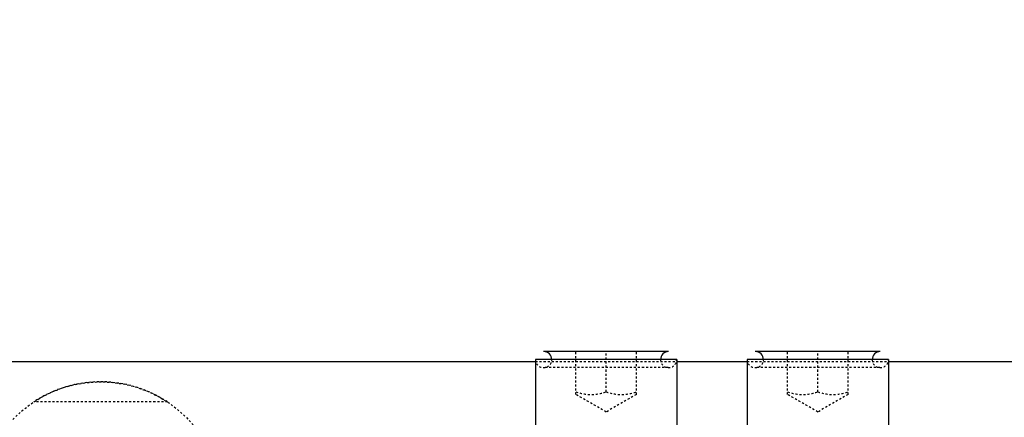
# Model space of a CAD drawing. Header units: millimetres. Extents: x -24622 to 57, y -1603 to 1112.
# Tile 43 of 219: x -23373 to -23324, y -63 to -44. Entities that reach past the tile are written whole.
import ezdxf

# ---------------------------------------------------------------- set-up
doc = ezdxf.new("R2010")
doc.units = ezdxf.units.MM
doc.linetypes.add('HIDDEN', pattern=[0.2, 0.1, -0.1])
doc.layers.add('02___PRT_ALL_AXES', color=7, linetype='Continuous')
doc.layers.add('DEFAULT_2', color=8, linetype='HIDDEN')
doc.dimstyles.new('7', dxfattribs={"dimtxt": 7, "dimasz": 4.5, "dimexe": 0.7, "dimexo": 0.9, "dimgap": 1.8, "dimtad": 0, "dimtxsty": 'Standard', "dimblk": 'OPEN30', "dimcen": 0, "dimclrd": 5, "dimclre": 3, "dimclrt": 256, "dimadec": 0, "dimazin": 2, "dimtm": 1e-09, "dimtfac": 0.6, "dimtofl": 0, "dimtmove": 0, "dimatfit": 3, "dimldrblk": 'OPEN30', "dimfxl": 1, "dimtolj": 1, "dimarcsym": 0})

# ---------------------------------------------------------------- blocks, each defined once
blk = doc.blocks.new('_Open30')
at = {"color": 0, "linetype": 'ByBlock', "lineweight": -2}
for p, q in [((-1, 0.268), (0, 0)), ((0, 0), (-1, -0.268)), ((0, 0), (-1, 0))]:
    blk.add_line(p, q, dxfattribs=at)
blk = doc.blocks.new('*D106')
at = {"color": 5, "linetype": 'ByBlock', "lineweight": -2}
blk.add_line((-23504.44, -84.589), (-23501.226, -81.44), dxfattribs=at)
at = {"layer": 'Defpoints', "color": 0, "linetype": 'ByBlock'}
for p in [(-23365.176, 51.904), (-23498.012, -78.29)]:
    blk.add_point(p, dxfattribs=at)
at = {"color": 5, "linetype": 'ByBlock', "lineweight": -2, "xscale": 4.5, "yscale": 4.5, "zscale": 4.5, "rotation": 44.42437123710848}
blk.add_blockref('_Open30', (-23498.012, -78.29), dxfattribs=at)
at = {"linetype": 'ByBlock', "insert": (-23514.057, -94.016), "char_height": 7, "attachment_point": 5, "rotation": 44.4244}
blk.add_mtext('\\A1;∅186', dxfattribs=at)

msp = doc.modelspace()

# ---------------------------------------------------------------- linework, layer by layer
at = {"color": 7, "linetype": 'Continuous'}
for p, q in [((-23340.915, -60.193), (-23347.114, -60.193)), ((-23330.415, -60.193), (-23336.614, -60.193)), ((-23376.094, -60.693), (-23347.515, -60.693)), ((-23347.515, -60.593), (-23347.515, -64.193)), ((-23340.515, -60.593), (-23347.515, -60.593)), ((-23340.515, -60.593), (-23340.515, -64.193)), ((-23340.515, -60.693), (-23337.015, -60.693)), ((-23337.015, -60.593), (-23337.015, -64.193)), ((-23330.015, -60.593), (-23337.015, -60.593)), ((-23330.015, -60.593), (-23330.015, -64.193)), ((-23330.015, -60.693), (-23318.515, -60.693))]:
    msp.add_line(p, q, dxfattribs=at)
for centre, start, end in [((-23347.115, -60.593), 359.9255, 90), ((-23340.915, -60.593), 90, 180.0745), ((-23336.615, -60.593), 359.9255, 90), ((-23330.415, -60.593), 90, 180.0745)]:
    msp.add_arc(centre, 0.4, start, end, dxfattribs=at)
at = {"layer": '02___PRT_ALL_AXES', "color": 8, "linetype": 'HIDDEN'}
msp.add_circle((-23369.094, -67.693), 6, dxfattribs=at)
at = {"layer": 'DEFAULT_2', "color": 8, "linetype": 'HIDDEN'}
for p, q in [((-23345.515, -62.327), (-23345.515, -60.193)), ((-23344.015, -62.193), (-23344.015, -60.193)), ((-23342.515, -62.327), (-23342.515, -60.193)), ((-23335.015, -62.327), (-23335.015, -60.193)), ((-23333.515, -62.193), (-23333.515, -60.193)), ((-23332.015, -62.327), (-23332.015, -60.193)), ((-23347.515, -60.693), (-23340.515, -60.693)), ((-23340.937, -60.993), (-23347.092, -60.993)), ((-23337.015, -60.693), (-23330.015, -60.693)), ((-23330.437, -60.993), (-23336.592, -60.993)), ((-23344.015, -63.193), (-23345.515, -62.327)), ((-23342.515, -62.327), (-23344.015, -63.193)), ((-23333.515, -63.193), (-23335.015, -62.327)), ((-23332.015, -62.327), (-23333.515, -63.193)), ((-23365.777, -62.693), (-23372.411, -62.693))]:
    msp.add_line(p, q, dxfattribs=at)
for centre, radius, start, end in [((-23347.115, -60.593), 0.4, 180, 359.9255), ((-23340.915, -60.593), 0.4, 180.0745, 360), ((-23336.615, -60.593), 0.4, 180, 359.9255), ((-23330.415, -60.593), 0.4, 180.0745, 360), ((-23369.094, -67.693), 6, 56.4427, 123.5573)]:
    msp.add_arc(centre, radius, start, end, dxfattribs=at)
at = {"layer": 'DEFAULT_2', "color": 8, "linetype": 'HIDDEN', "start_tangent": (0.948683, -0.316228), "end_tangent": (0.948683, 0.316228)}
for points in [[(-23345.515, -62.193), (-23344.765, -62.327), (-23344.015, -62.193)], [(-23344.015, -62.193), (-23343.265, -62.327), (-23342.515, -62.193)], [(-23335.015, -62.193), (-23334.265, -62.327), (-23333.515, -62.193)], [(-23333.515, -62.193), (-23332.765, -62.327), (-23332.015, -62.193)]]:
    msp.add_spline(points, degree=3, dxfattribs=at)

# ---------------------------------------------------------------- dimensions: what is measured, and where the dimension line sits
at = {"color": 5, "linetype": 'ByBlock'}
dim = msp.add_diameter_dim_2p(p1=(-23365.176, 51.904), p2=(-23498.012, -78.29), dimstyle='7', dxfattribs=at)
dim.commit()
dim.dimension.update_dxf_attribs({"geometry": '*D106', "text_midpoint": (-23514.057, -94.016)})

doc.saveas('drawing.dxf')
